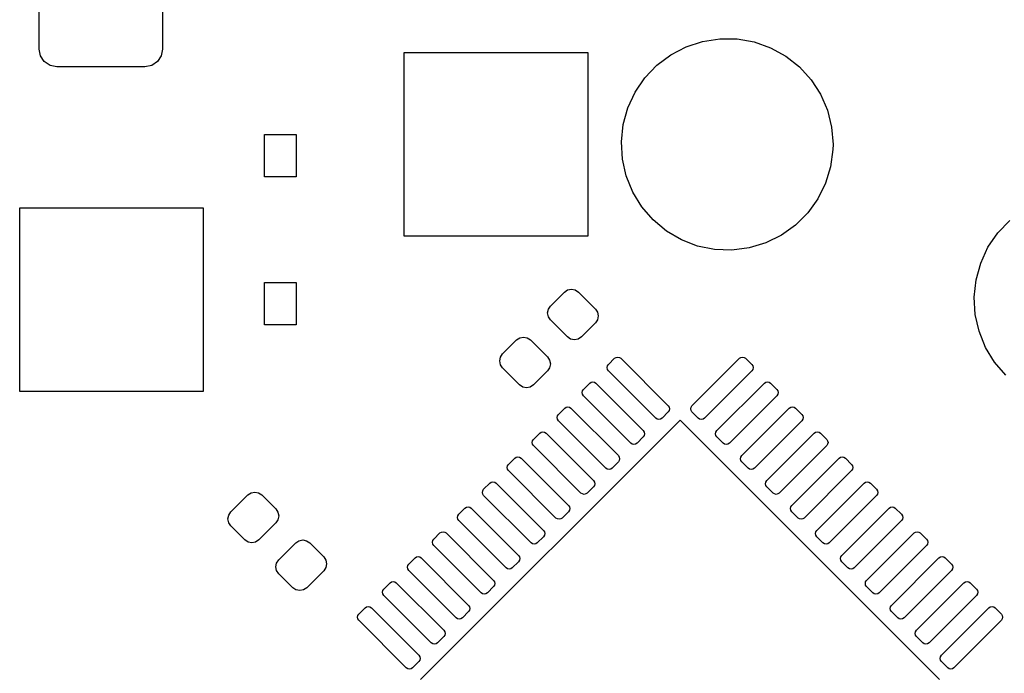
# Model space of a CAD drawing. Extents: x 3.01 to 10.88, y -3.22 to -0.6.
# Tile 5 of 19: x 4.01 to 4.56, y -1.36 to -1. Entities that reach past the tile are written whole.
import ezdxf

# ---------------------------------------------------------------- set-up
doc = ezdxf.new("R2010")
doc.units = 0
doc.header["$MEASUREMENT"] = 0
doc.layers.add('BLACK', color=7, linetype='CONTINUOUS')

msp = doc.modelspace()

# ---------------------------------------------------------------- linework, layer by layer
at = {"layer": 'BLACK', "linetype": 'CONTINUOUS'}
for p, q in [((4.02067, -1.01476), (4.02067, -0.985236)), ((4.08957, -0.985236), (4.08957, -1.01476)), ((4.38164, -1.01347), (4.39084, -1.01047)), ((4.39084, -1.01047), (4.40041, -1.009)), ((4.40041, -1.009), (4.41008, -1.00912)), ((4.41008, -1.00912), (4.41961, -1.01082)), ((4.02142, -1.01853), (4.02067, -1.01476)), ((4.08957, -1.01476), (4.08882, -1.01853)), ((4.37306, -1.01794), (4.38164, -1.01347)), ((4.41961, -1.01082), (4.42873, -1.01405)), ((4.42873, -1.01405), (4.43721, -1.01872)), ((4.02355, -1.02172), (4.02142, -1.01853)), ((4.08882, -1.01853), (4.08668, -1.02172)), ((4.22441, -1.11909), (4.22441, -1.01673)), ((4.22441, -1.01673), (4.32677, -1.01673)), ((4.32677, -1.01673), (4.32677, -1.11909)), ((4.36532, -1.02375), (4.37306, -1.01794)), ((4.43721, -1.01872), (4.4448, -1.02472)), ((4.02675, -1.02386), (4.02355, -1.02172)), ((4.03051, -1.02461), (4.02675, -1.02386)), ((4.07972, -1.02461), (4.03051, -1.02461)), ((4.08349, -1.02386), (4.07972, -1.02461)), ((4.08668, -1.02172), (4.08349, -1.02386)), ((4.35863, -1.03075), (4.36532, -1.02375)), ((4.4448, -1.02472), (4.45131, -1.03188)), ((4.35318, -1.03874), (4.35863, -1.03075)), ((4.45131, -1.03188), (4.45657, -1.04001)), ((4.3491, -1.04752), (4.35318, -1.03874)), ((4.45657, -1.04001), (4.46043, -1.04888)), ((4.34652, -1.05685), (4.3491, -1.04752)), ((4.46043, -1.04888), (4.46279, -1.05827)), ((4.34549, -1.06647), (4.34652, -1.05685)), ((4.46279, -1.05827), (4.46358, -1.06791)), ((4.14632, -1.08596), (4.14632, -1.06234)), ((4.14632, -1.06234), (4.16404, -1.06234)), ((4.16404, -1.06234), (4.16404, -1.08596)), ((4.34605, -1.07613), (4.34549, -1.06647)), ((4.46351, -1.0708), (4.46225, -1.08039)), ((4.46358, -1.06791), (4.46351, -1.0708)), ((4.34817, -1.08557), (4.34605, -1.07613)), ((4.46225, -1.08039), (4.45943, -1.08965)), ((4.16404, -1.08596), (4.14632, -1.08596)), ((4.35181, -1.09454), (4.34817, -1.08557)), ((4.45943, -1.08965), (4.45515, -1.09833)), ((4.35687, -1.10279), (4.35181, -1.09454)), ((4.45515, -1.09833), (4.4495, -1.10619)), ((4.00984, -1.20571), (4.00984, -1.10335)), ((4.00984, -1.10335), (4.1122, -1.10335)), ((4.1122, -1.10335), (4.1122, -1.20571)), ((4.36321, -1.11011), (4.35687, -1.10279)), ((4.4495, -1.10619), (4.44264, -1.11302)), ((4.37065, -1.11629), (4.36321, -1.11011)), ((4.44264, -1.11302), (4.43476, -1.11864)), ((4.55548, -1.11736), (4.56217, -1.11037)), ((4.32677, -1.11909), (4.22441, -1.11909)), ((4.37901, -1.12117), (4.37065, -1.11629)), ((4.43476, -1.11864), (4.42607, -1.1229)), ((4.55003, -1.12536), (4.55548, -1.11736)), ((4.38805, -1.12462), (4.37901, -1.12117)), ((4.39753, -1.12655), (4.38805, -1.12462)), ((4.4168, -1.12568), (4.4072, -1.12691)), ((4.42607, -1.1229), (4.4168, -1.12568)), ((4.54595, -1.13414), (4.55003, -1.12536)), ((4.4072, -1.12691), (4.39753, -1.12655)), ((4.54337, -1.14346), (4.54595, -1.13414)), ((4.14632, -1.16863), (4.14632, -1.14501)), ((4.14632, -1.14501), (4.16404, -1.14501)), ((4.16404, -1.14501), (4.16404, -1.16863)), ((4.54234, -1.15308), (4.54337, -1.14346)), ((4.30595, -1.15809), (4.31375, -1.15029)), ((4.31375, -1.15029), (4.31554, -1.1491)), ((4.31554, -1.1491), (4.31765, -1.14868)), ((4.31765, -1.14868), (4.31975, -1.1491)), ((4.31975, -1.1491), (4.32154, -1.15029)), ((4.32154, -1.15029), (4.33101, -1.15976)), ((4.5429, -1.16275), (4.54234, -1.15308)), ((4.30476, -1.15987), (4.30595, -1.15809)), ((4.30434, -1.16198), (4.30476, -1.15987)), ((4.30476, -1.16409), (4.30434, -1.16198)), ((4.30595, -1.16588), (4.30476, -1.16409)), ((4.33101, -1.15976), (4.3322, -1.16154)), ((4.3322, -1.16154), (4.33262, -1.16365)), ((4.33262, -1.16365), (4.3322, -1.16576)), ((4.54502, -1.17219), (4.5429, -1.16275)), ((4.16404, -1.16863), (4.14632, -1.16863)), ((4.31542, -1.17535), (4.30595, -1.16588)), ((4.33101, -1.16755), (4.32321, -1.17535)), ((4.3322, -1.16576), (4.33101, -1.16755)), ((4.28881, -1.17582), (4.29092, -1.1754)), ((4.29092, -1.1754), (4.29303, -1.17582)), ((4.31721, -1.17654), (4.31542, -1.17535)), ((4.32321, -1.17535), (4.32143, -1.17654)), ((4.54866, -1.18115), (4.54502, -1.17219)), ((4.27923, -1.18481), (4.28702, -1.17702)), ((4.28702, -1.17702), (4.28881, -1.17582)), ((4.29303, -1.17582), (4.29482, -1.17702)), ((4.29482, -1.17702), (4.30428, -1.18648)), ((4.31932, -1.17696), (4.31721, -1.17654)), ((4.32143, -1.17654), (4.31932, -1.17696)), ((4.27803, -1.1866), (4.27923, -1.18481)), ((4.55372, -1.18941), (4.54866, -1.18115)), ((4.27761, -1.18871), (4.27803, -1.1866)), ((4.27803, -1.19082), (4.27761, -1.18871)), ((4.27923, -1.19261), (4.27803, -1.19082)), ((4.30428, -1.18648), (4.30548, -1.18827)), ((4.30548, -1.18827), (4.3059, -1.19038)), ((4.3059, -1.19038), (4.30548, -1.19249)), ((4.33754, -1.19248), (4.33773, -1.19153)), ((4.33773, -1.19153), (4.33826, -1.19074)), ((4.33826, -1.19074), (4.34174, -1.18726)), ((4.34174, -1.18726), (4.34254, -1.18672)), ((4.34254, -1.18672), (4.34348, -1.18654)), ((4.34348, -1.18654), (4.34442, -1.18672)), ((4.34442, -1.18672), (4.34522, -1.18726)), ((4.34522, -1.18726), (4.37167, -1.2137)), ((4.38489, -1.2137), (4.41134, -1.18726)), ((4.41134, -1.18726), (4.41214, -1.18672)), ((4.41214, -1.18672), (4.41308, -1.18654)), ((4.41308, -1.18654), (4.41402, -1.18672)), ((4.41402, -1.18672), (4.41482, -1.18726)), ((4.41482, -1.18726), (4.4183, -1.19074)), ((4.4183, -1.19074), (4.41883, -1.19153)), ((4.41883, -1.19153), (4.41902, -1.19248)), ((4.56006, -1.19672), (4.55372, -1.18941)), ((4.28869, -1.20207), (4.27923, -1.19261)), ((4.30428, -1.19428), (4.29649, -1.20207)), ((4.30548, -1.19249), (4.30428, -1.19428)), ((4.33773, -1.19342), (4.33754, -1.19248)), ((4.33826, -1.19422), (4.33773, -1.19342)), ((4.36471, -1.22066), (4.33826, -1.19422)), ((4.4183, -1.19422), (4.39185, -1.22066)), ((4.41883, -1.19342), (4.4183, -1.19422)), ((4.41902, -1.19248), (4.41883, -1.19342)), ((4.29048, -1.20327), (4.28869, -1.20207)), ((4.29649, -1.20207), (4.2947, -1.20327)), ((4.32434, -1.20466), (4.32782, -1.20118)), ((4.32782, -1.20118), (4.32862, -1.20064)), ((4.32862, -1.20064), (4.32956, -1.20046)), ((4.32956, -1.20046), (4.3305, -1.20064)), ((4.3305, -1.20064), (4.3313, -1.20118)), ((4.3313, -1.20118), (4.35775, -1.22762)), ((4.39881, -1.22762), (4.42526, -1.20118)), ((4.42526, -1.20118), (4.42606, -1.20064)), ((4.42606, -1.20064), (4.427, -1.20046)), ((4.427, -1.20046), (4.42794, -1.20064)), ((4.42794, -1.20064), (4.42874, -1.20118)), ((4.42874, -1.20118), (4.43222, -1.20466)), ((4.1122, -1.20571), (4.00984, -1.20571)), ((4.29259, -1.20369), (4.29048, -1.20327)), ((4.2947, -1.20327), (4.29259, -1.20369)), ((4.32362, -1.2064), (4.32381, -1.20545)), ((4.32381, -1.20734), (4.32362, -1.2064)), ((4.32381, -1.20545), (4.32434, -1.20466)), ((4.32434, -1.20814), (4.32381, -1.20734)), ((4.35079, -1.23458), (4.32434, -1.20814)), ((4.43222, -1.20814), (4.40577, -1.23458)), ((4.43222, -1.20466), (4.43275, -1.20545)), ((4.43275, -1.20734), (4.43222, -1.20814)), ((4.43275, -1.20545), (4.43294, -1.2064)), ((4.43294, -1.2064), (4.43275, -1.20734)), ((4.37167, -1.2137), (4.3722, -1.2145)), ((4.38436, -1.2145), (4.38489, -1.2137)), ((4.3097, -1.22032), (4.30989, -1.21937)), ((4.30989, -1.21937), (4.31042, -1.21858)), ((4.31042, -1.21858), (4.3139, -1.2151)), ((4.3139, -1.2151), (4.3147, -1.21456)), ((4.3147, -1.21456), (4.31564, -1.21437)), ((4.31564, -1.21437), (4.31658, -1.21456)), ((4.31658, -1.21456), (4.31738, -1.2151)), ((4.31738, -1.2151), (4.34383, -1.24154)), ((4.37167, -1.21718), (4.36819, -1.22066)), ((4.3722, -1.21639), (4.37167, -1.21718)), ((4.3722, -1.2145), (4.37239, -1.21544)), ((4.37239, -1.21544), (4.3722, -1.21639)), ((4.38417, -1.21544), (4.38436, -1.2145)), ((4.38436, -1.21639), (4.38417, -1.21544)), ((4.38489, -1.21718), (4.38436, -1.21639)), ((4.38837, -1.22066), (4.38489, -1.21718)), ((4.41273, -1.24154), (4.43918, -1.2151)), ((4.43918, -1.2151), (4.43997, -1.21456)), ((4.43997, -1.21456), (4.44092, -1.21437)), ((4.44092, -1.21437), (4.44186, -1.21456)), ((4.44186, -1.21456), (4.44266, -1.2151)), ((4.44266, -1.2151), (4.44614, -1.21858)), ((4.44614, -1.21858), (4.44667, -1.21937)), ((4.44667, -1.21937), (4.44686, -1.22032)), ((4.23352, -1.36647), (4.37828, -1.22171)), ((4.30989, -1.22126), (4.3097, -1.22032)), ((4.31042, -1.22206), (4.30989, -1.22126)), ((4.33687, -1.2485), (4.31042, -1.22206)), ((4.36551, -1.2212), (4.36471, -1.22066)), ((4.36645, -1.22138), (4.36551, -1.2212)), ((4.36739, -1.2212), (4.36645, -1.22138)), ((4.36819, -1.22066), (4.36739, -1.2212)), ((4.37828, -1.22171), (4.52304, -1.36647)), ((4.38917, -1.2212), (4.38837, -1.22066)), ((4.39011, -1.22138), (4.38917, -1.2212)), ((4.39105, -1.2212), (4.39011, -1.22138)), ((4.39185, -1.22066), (4.39105, -1.2212)), ((4.44614, -1.22206), (4.41969, -1.2485)), ((4.44667, -1.22126), (4.44614, -1.22206)), ((4.44686, -1.22032), (4.44667, -1.22126)), ((4.2965, -1.23249), (4.29998, -1.22901)), ((4.29998, -1.22901), (4.30078, -1.22848)), ((4.30078, -1.22848), (4.30172, -1.22829)), ((4.30172, -1.22829), (4.30266, -1.22848)), ((4.30266, -1.22848), (4.30346, -1.22901)), ((4.30346, -1.22901), (4.32991, -1.25546)), ((4.35775, -1.22762), (4.35828, -1.22842)), ((4.35828, -1.2303), (4.35775, -1.2311)), ((4.35828, -1.22842), (4.35847, -1.22936)), ((4.35847, -1.22936), (4.35828, -1.2303)), ((4.39809, -1.22936), (4.39828, -1.22842)), ((4.39828, -1.2303), (4.39809, -1.22936)), ((4.39828, -1.22842), (4.39881, -1.22762)), ((4.39881, -1.2311), (4.39828, -1.2303)), ((4.42665, -1.25546), (4.4531, -1.22901)), ((4.4531, -1.22901), (4.45389, -1.22848)), ((4.45389, -1.22848), (4.45484, -1.22829)), ((4.45484, -1.22829), (4.45578, -1.22848)), ((4.45578, -1.22848), (4.45658, -1.22901)), ((4.45658, -1.22901), (4.46006, -1.23249)), ((4.29578, -1.23423), (4.29597, -1.23329)), ((4.29597, -1.23518), (4.29578, -1.23423)), ((4.29597, -1.23329), (4.2965, -1.23249)), ((4.2965, -1.23597), (4.29597, -1.23518)), ((4.35159, -1.23512), (4.35079, -1.23458)), ((4.35253, -1.2353), (4.35159, -1.23512)), ((4.35347, -1.23512), (4.35253, -1.2353)), ((4.35427, -1.23458), (4.35347, -1.23512)), ((4.35775, -1.2311), (4.35427, -1.23458)), ((4.40229, -1.23458), (4.39881, -1.2311)), ((4.40309, -1.23512), (4.40229, -1.23458)), ((4.40403, -1.2353), (4.40309, -1.23512)), ((4.40497, -1.23512), (4.40403, -1.2353)), ((4.40577, -1.23458), (4.40497, -1.23512)), ((4.46006, -1.23249), (4.46059, -1.23329)), ((4.46059, -1.23518), (4.46006, -1.23597)), ((4.46059, -1.23329), (4.46078, -1.23423)), ((4.46078, -1.23423), (4.46059, -1.23518)), ((4.32295, -1.26242), (4.2965, -1.23597)), ((4.46006, -1.23597), (4.43361, -1.26242)), ((4.28205, -1.24721), (4.28258, -1.24641)), ((4.28258, -1.24641), (4.28606, -1.24293)), ((4.28606, -1.24293), (4.28686, -1.2424)), ((4.28686, -1.2424), (4.2878, -1.24221)), ((4.2878, -1.24221), (4.28874, -1.2424)), ((4.28874, -1.2424), (4.28954, -1.24293)), ((4.28954, -1.24293), (4.31599, -1.26938)), ((4.34383, -1.24502), (4.34035, -1.2485)), ((4.34383, -1.24154), (4.34436, -1.24234)), ((4.34436, -1.24422), (4.34383, -1.24502)), ((4.34436, -1.24234), (4.34455, -1.24328)), ((4.34455, -1.24328), (4.34436, -1.24422)), ((4.41201, -1.24328), (4.4122, -1.24234)), ((4.4122, -1.24422), (4.41201, -1.24328)), ((4.4122, -1.24234), (4.41273, -1.24154)), ((4.41273, -1.24502), (4.4122, -1.24422)), ((4.41621, -1.2485), (4.41273, -1.24502)), ((4.44057, -1.26938), (4.46702, -1.24293)), ((4.46702, -1.24293), (4.46781, -1.2424)), ((4.46781, -1.2424), (4.46876, -1.24221)), ((4.46876, -1.24221), (4.4697, -1.2424)), ((4.4697, -1.2424), (4.47049, -1.24293)), ((4.47049, -1.24293), (4.47397, -1.24641)), ((4.47397, -1.24641), (4.47451, -1.24721)), ((4.28186, -1.24815), (4.28205, -1.24721)), ((4.28205, -1.2491), (4.28186, -1.24815)), ((4.28258, -1.24989), (4.28205, -1.2491)), ((4.30903, -1.27634), (4.28258, -1.24989)), ((4.33767, -1.24904), (4.33687, -1.2485)), ((4.33861, -1.24922), (4.33767, -1.24904)), ((4.33955, -1.24904), (4.33861, -1.24922)), ((4.34035, -1.2485), (4.33955, -1.24904)), ((4.41701, -1.24904), (4.41621, -1.2485)), ((4.41795, -1.24922), (4.41701, -1.24904)), ((4.41889, -1.24904), (4.41795, -1.24922)), ((4.41969, -1.2485), (4.41889, -1.24904)), ((4.47397, -1.24989), (4.44753, -1.27634)), ((4.47451, -1.2491), (4.47397, -1.24989)), ((4.47451, -1.24721), (4.4747, -1.24815)), ((4.4747, -1.24815), (4.47451, -1.2491)), ((4.26866, -1.26033), (4.27214, -1.25685)), ((4.27214, -1.25685), (4.27294, -1.25632)), ((4.27294, -1.25632), (4.27388, -1.25613)), ((4.27388, -1.25613), (4.27482, -1.25632)), ((4.27482, -1.25632), (4.27562, -1.25685)), ((4.27562, -1.25685), (4.30207, -1.2833)), ((4.32991, -1.25546), (4.33044, -1.25626)), ((4.33044, -1.25626), (4.33063, -1.2572)), ((4.33063, -1.2572), (4.33044, -1.25814)), ((4.42593, -1.2572), (4.42612, -1.25626)), ((4.42612, -1.25814), (4.42593, -1.2572)), ((4.42612, -1.25626), (4.42665, -1.25546)), ((4.45449, -1.2833), (4.48093, -1.25685)), ((4.48093, -1.25685), (4.48173, -1.25632)), ((4.48173, -1.25632), (4.48267, -1.25613)), ((4.48267, -1.25613), (4.48362, -1.25632)), ((4.48362, -1.25632), (4.48441, -1.25685)), ((4.48441, -1.25685), (4.48789, -1.26033)), ((4.13712, -1.26348), (4.13891, -1.26229)), ((4.13891, -1.26229), (4.14102, -1.26187)), ((4.14102, -1.26187), (4.14313, -1.26229)), ((4.14313, -1.26229), (4.14491, -1.26348)), ((4.26794, -1.26207), (4.26813, -1.26113)), ((4.26813, -1.26302), (4.26794, -1.26207)), ((4.26813, -1.26113), (4.26866, -1.26033)), ((4.26866, -1.26381), (4.26813, -1.26302)), ((4.32375, -1.26295), (4.32295, -1.26242)), ((4.32469, -1.26314), (4.32375, -1.26295)), ((4.32563, -1.26295), (4.32469, -1.26314)), ((4.32643, -1.26242), (4.32563, -1.26295)), ((4.32991, -1.25894), (4.32643, -1.26242)), ((4.33044, -1.25814), (4.32991, -1.25894)), ((4.42665, -1.25894), (4.42612, -1.25814)), ((4.43013, -1.26242), (4.42665, -1.25894)), ((4.43093, -1.26295), (4.43013, -1.26242)), ((4.43187, -1.26314), (4.43093, -1.26295)), ((4.43281, -1.26295), (4.43187, -1.26314)), ((4.43361, -1.26242), (4.43281, -1.26295)), ((4.48789, -1.26033), (4.48843, -1.26113)), ((4.48843, -1.26302), (4.48789, -1.26381)), ((4.48843, -1.26113), (4.48861, -1.26207)), ((4.48861, -1.26207), (4.48843, -1.26302)), ((4.12765, -1.27295), (4.13712, -1.26348)), ((4.14491, -1.26348), (4.15271, -1.27127)), ((4.29511, -1.29026), (4.26866, -1.26381)), ((4.48789, -1.26381), (4.46145, -1.29026)), ((4.12646, -1.27473), (4.12765, -1.27295)), ((4.15271, -1.27127), (4.1539, -1.27306)), ((4.1539, -1.27306), (4.15432, -1.27517)), ((4.25421, -1.27505), (4.25474, -1.27425)), ((4.25474, -1.27425), (4.25822, -1.27077)), ((4.25822, -1.27077), (4.25902, -1.27024)), ((4.25902, -1.27024), (4.25996, -1.27005)), ((4.25996, -1.27005), (4.26091, -1.27024)), ((4.26091, -1.27024), (4.2617, -1.27077)), ((4.2617, -1.27077), (4.28815, -1.29722)), ((4.31599, -1.27286), (4.31251, -1.27634)), ((4.31599, -1.26938), (4.31652, -1.27018)), ((4.31652, -1.27206), (4.31599, -1.27286)), ((4.31652, -1.27018), (4.31671, -1.27112)), ((4.31671, -1.27112), (4.31652, -1.27206)), ((4.43985, -1.27112), (4.44003, -1.27018)), ((4.44003, -1.27206), (4.43985, -1.27112)), ((4.44003, -1.27018), (4.44057, -1.26938)), ((4.44057, -1.27286), (4.44003, -1.27206)), ((4.44405, -1.27634), (4.44057, -1.27286)), ((4.46841, -1.29722), (4.49485, -1.27077)), ((4.49485, -1.27077), (4.49565, -1.27024)), ((4.49565, -1.27024), (4.49659, -1.27005)), ((4.49659, -1.27005), (4.49754, -1.27024)), ((4.49754, -1.27024), (4.49833, -1.27077)), ((4.49833, -1.27077), (4.50181, -1.27425)), ((4.50181, -1.27425), (4.50235, -1.27505)), ((4.12604, -1.27684), (4.12646, -1.27473)), ((4.12646, -1.27895), (4.12604, -1.27684)), ((4.12765, -1.28074), (4.12646, -1.27895)), ((4.15271, -1.27907), (4.14324, -1.28853)), ((4.1539, -1.27728), (4.15271, -1.27907)), ((4.15432, -1.27517), (4.1539, -1.27728)), ((4.25402, -1.27599), (4.25421, -1.27505)), ((4.25421, -1.27693), (4.25402, -1.27599)), ((4.25474, -1.27773), (4.25421, -1.27693)), ((4.28119, -1.30418), (4.25474, -1.27773)), ((4.30983, -1.27687), (4.30903, -1.27634)), ((4.31077, -1.27706), (4.30983, -1.27687)), ((4.31171, -1.27687), (4.31077, -1.27706)), ((4.31251, -1.27634), (4.31171, -1.27687)), ((4.44485, -1.27687), (4.44405, -1.27634)), ((4.44579, -1.27706), (4.44485, -1.27687)), ((4.44673, -1.27687), (4.44579, -1.27706)), ((4.44753, -1.27634), (4.44673, -1.27687)), ((4.50181, -1.27773), (4.47537, -1.30418)), ((4.50235, -1.27693), (4.50181, -1.27773)), ((4.50235, -1.27505), (4.50253, -1.27599)), ((4.50253, -1.27599), (4.50235, -1.27693)), ((4.13545, -1.28853), (4.12765, -1.28074)), ((4.24082, -1.28817), (4.2443, -1.28469)), ((4.2443, -1.28469), (4.2451, -1.28416)), ((4.2451, -1.28416), (4.24604, -1.28397)), ((4.24604, -1.28397), (4.24699, -1.28416)), ((4.24699, -1.28416), (4.24778, -1.28469)), ((4.24778, -1.28469), (4.27423, -1.31114)), ((4.30207, -1.2833), (4.3026, -1.2841)), ((4.3026, -1.2841), (4.30279, -1.28504)), ((4.30279, -1.28504), (4.3026, -1.28598)), ((4.45377, -1.28504), (4.45395, -1.2841)), ((4.45395, -1.28598), (4.45377, -1.28504)), ((4.45395, -1.2841), (4.45449, -1.2833)), ((4.48233, -1.31114), (4.50877, -1.28469)), ((4.50877, -1.28469), (4.50957, -1.28416)), ((4.50957, -1.28416), (4.51051, -1.28397)), ((4.51051, -1.28397), (4.51145, -1.28416)), ((4.51145, -1.28416), (4.51225, -1.28469)), ((4.51225, -1.28469), (4.51573, -1.28817)), ((4.13724, -1.28973), (4.13545, -1.28853)), ((4.13935, -1.29015), (4.13724, -1.28973)), ((4.14145, -1.28973), (4.13935, -1.29015)), ((4.14324, -1.28853), (4.14145, -1.28973)), ((4.15438, -1.29967), (4.16384, -1.29021)), ((4.16384, -1.29021), (4.16563, -1.28901)), ((4.16563, -1.28901), (4.16774, -1.28859)), ((4.16774, -1.28859), (4.16985, -1.28901)), ((4.16985, -1.28901), (4.17164, -1.29021)), ((4.17164, -1.29021), (4.17943, -1.298)), ((4.2401, -1.28991), (4.24029, -1.28897)), ((4.24029, -1.29085), (4.2401, -1.28991)), ((4.24029, -1.28897), (4.24082, -1.28817)), ((4.29591, -1.29079), (4.29511, -1.29026)), ((4.29685, -1.29098), (4.29591, -1.29079)), ((4.29779, -1.29079), (4.29685, -1.29098)), ((4.29859, -1.29026), (4.29779, -1.29079)), ((4.30207, -1.28678), (4.29859, -1.29026)), ((4.3026, -1.28598), (4.30207, -1.28678)), ((4.45449, -1.28678), (4.45395, -1.28598)), ((4.45797, -1.29026), (4.45449, -1.28678)), ((4.45877, -1.29079), (4.45797, -1.29026)), ((4.45971, -1.29098), (4.45877, -1.29079)), ((4.46065, -1.29079), (4.45971, -1.29098)), ((4.46145, -1.29026), (4.46065, -1.29079)), ((4.51573, -1.28817), (4.51627, -1.28897)), ((4.51627, -1.28897), (4.51645, -1.28991)), ((4.51645, -1.28991), (4.51627, -1.29085)), ((4.24082, -1.29165), (4.24029, -1.29085)), ((4.26727, -1.3181), (4.24082, -1.29165)), ((4.51573, -1.29165), (4.48929, -1.3181)), ((4.51627, -1.29085), (4.51573, -1.29165)), ((4.15276, -1.30357), (4.15318, -1.30146)), ((4.15318, -1.30146), (4.15438, -1.29967)), ((4.17943, -1.298), (4.18063, -1.29979)), ((4.18063, -1.29979), (4.18105, -1.3019)), ((4.22691, -1.30209), (4.23038, -1.29861)), ((4.23038, -1.29861), (4.23118, -1.29808)), ((4.23118, -1.29808), (4.23212, -1.29789)), ((4.23212, -1.29789), (4.23307, -1.29808)), ((4.23307, -1.29808), (4.23386, -1.29861)), ((4.23386, -1.29861), (4.26031, -1.32506)), ((4.28815, -1.3007), (4.28467, -1.30418)), ((4.28815, -1.29722), (4.28868, -1.29802)), ((4.28868, -1.2999), (4.28815, -1.3007)), ((4.28868, -1.29802), (4.28887, -1.29896)), ((4.28887, -1.29896), (4.28868, -1.2999)), ((4.46769, -1.29896), (4.46787, -1.29802)), ((4.46787, -1.2999), (4.46769, -1.29896)), ((4.46787, -1.29802), (4.46841, -1.29722)), ((4.46841, -1.3007), (4.46787, -1.2999)), ((4.47189, -1.30418), (4.46841, -1.3007)), ((4.49625, -1.32506), (4.52269, -1.29861)), ((4.52269, -1.29861), (4.52349, -1.29808)), ((4.52349, -1.29808), (4.52443, -1.29789)), ((4.52443, -1.29789), (4.52537, -1.29808)), ((4.52537, -1.29808), (4.52617, -1.29861)), ((4.52617, -1.29861), (4.52965, -1.30209)), ((4.15318, -1.30568), (4.15276, -1.30357)), ((4.15438, -1.30747), (4.15318, -1.30568)), ((4.17943, -1.3058), (4.16997, -1.31526)), ((4.18063, -1.30401), (4.17943, -1.3058)), ((4.18105, -1.3019), (4.18063, -1.30401)), ((4.22618, -1.30383), (4.22637, -1.30289)), ((4.22637, -1.30477), (4.22618, -1.30383)), ((4.22637, -1.30289), (4.22691, -1.30209)), ((4.22691, -1.30557), (4.22637, -1.30477)), ((4.25335, -1.33202), (4.22691, -1.30557)), ((4.28199, -1.30471), (4.28119, -1.30418)), ((4.28293, -1.3049), (4.28199, -1.30471)), ((4.28387, -1.30471), (4.28293, -1.3049)), ((4.28467, -1.30418), (4.28387, -1.30471)), ((4.47269, -1.30471), (4.47189, -1.30418)), ((4.47363, -1.3049), (4.47269, -1.30471)), ((4.47457, -1.30471), (4.47363, -1.3049)), ((4.47537, -1.30418), (4.47457, -1.30471)), ((4.52965, -1.30557), (4.50321, -1.33202)), ((4.52965, -1.30209), (4.53019, -1.30289)), ((4.53019, -1.30477), (4.52965, -1.30557)), ((4.53019, -1.30289), (4.53037, -1.30383)), ((4.53037, -1.30383), (4.53019, -1.30477)), ((4.16217, -1.31526), (4.15438, -1.30747)), ((4.21299, -1.31601), (4.21647, -1.31253)), ((4.21647, -1.31253), (4.21726, -1.312)), ((4.21726, -1.312), (4.21821, -1.31181)), ((4.21821, -1.31181), (4.21915, -1.312)), ((4.21915, -1.312), (4.21995, -1.31253)), ((4.21995, -1.31253), (4.24639, -1.33898)), ((4.27423, -1.31114), (4.27476, -1.31194)), ((4.27476, -1.31194), (4.27495, -1.31288)), ((4.48161, -1.31288), (4.48179, -1.31194)), ((4.48179, -1.31194), (4.48233, -1.31114)), ((4.51017, -1.33898), (4.53661, -1.31253)), ((4.53661, -1.31253), (4.53741, -1.312)), ((4.53741, -1.312), (4.53835, -1.31181)), ((4.53835, -1.31181), (4.53929, -1.312)), ((4.53929, -1.312), (4.54009, -1.31253)), ((4.54009, -1.31253), (4.54357, -1.31601)), ((4.16396, -1.31645), (4.16217, -1.31526)), ((4.16607, -1.31687), (4.16396, -1.31645)), ((4.16818, -1.31645), (4.16607, -1.31687)), ((4.16997, -1.31526), (4.16818, -1.31645)), ((4.21226, -1.31775), (4.21245, -1.31681)), ((4.21245, -1.31869), (4.21226, -1.31775)), ((4.21245, -1.31681), (4.21299, -1.31601)), ((4.26807, -1.31863), (4.26727, -1.3181)), ((4.27075, -1.3181), (4.26995, -1.31863)), ((4.27423, -1.31462), (4.27075, -1.3181)), ((4.27476, -1.31382), (4.27423, -1.31462)), ((4.27495, -1.31288), (4.27476, -1.31382)), ((4.48179, -1.31382), (4.48161, -1.31288)), ((4.48233, -1.31462), (4.48179, -1.31382)), ((4.48581, -1.3181), (4.48233, -1.31462)), ((4.4866, -1.31863), (4.48581, -1.3181)), ((4.48929, -1.3181), (4.48849, -1.31863)), ((4.54357, -1.31601), (4.54411, -1.31681)), ((4.54411, -1.31681), (4.54429, -1.31775)), ((4.54429, -1.31775), (4.54411, -1.31869)), ((4.21299, -1.31949), (4.21245, -1.31869)), ((4.23943, -1.34594), (4.21299, -1.31949)), ((4.26901, -1.31882), (4.26807, -1.31863)), ((4.26995, -1.31863), (4.26901, -1.31882)), ((4.48755, -1.31882), (4.4866, -1.31863)), ((4.48849, -1.31863), (4.48755, -1.31882)), ((4.54357, -1.31949), (4.51713, -1.34594)), ((4.54411, -1.31869), (4.54357, -1.31949)), ((4.19907, -1.32993), (4.20255, -1.32645)), ((4.20255, -1.32645), (4.20334, -1.32592)), ((4.20334, -1.32592), (4.20429, -1.32573)), ((4.20429, -1.32573), (4.20523, -1.32592)), ((4.20523, -1.32592), (4.20603, -1.32645)), ((4.20603, -1.32645), (4.23247, -1.3529)), ((4.26031, -1.32854), (4.25683, -1.33202)), ((4.26031, -1.32506), (4.26085, -1.32586)), ((4.26085, -1.32774), (4.26031, -1.32854)), ((4.26085, -1.32586), (4.26103, -1.3268)), ((4.26103, -1.3268), (4.26085, -1.32774)), ((4.49553, -1.3268), (4.49571, -1.32586)), ((4.49571, -1.32774), (4.49553, -1.3268)), ((4.49571, -1.32586), (4.49625, -1.32506)), ((4.49625, -1.32854), (4.49571, -1.32774)), ((4.49973, -1.33202), (4.49625, -1.32854)), ((4.52408, -1.3529), (4.55053, -1.32645)), ((4.55053, -1.32645), (4.55133, -1.32592)), ((4.55133, -1.32592), (4.55227, -1.32573)), ((4.55227, -1.32573), (4.55321, -1.32592)), ((4.55321, -1.32592), (4.55401, -1.32645)), ((4.55401, -1.32645), (4.55749, -1.32993)), ((4.19835, -1.33167), (4.19853, -1.33073)), ((4.19853, -1.33261), (4.19835, -1.33167)), ((4.19853, -1.33073), (4.19907, -1.32993)), ((4.19907, -1.33341), (4.19853, -1.33261)), ((4.22551, -1.35986), (4.19907, -1.33341)), ((4.25415, -1.33255), (4.25335, -1.33202)), ((4.25509, -1.33274), (4.25415, -1.33255)), ((4.25603, -1.33255), (4.25509, -1.33274)), ((4.25683, -1.33202), (4.25603, -1.33255)), ((4.50052, -1.33255), (4.49973, -1.33202)), ((4.50147, -1.33274), (4.50052, -1.33255)), ((4.50241, -1.33255), (4.50147, -1.33274)), ((4.50321, -1.33202), (4.50241, -1.33255)), ((4.55749, -1.33341), (4.53104, -1.35986)), ((4.55749, -1.32993), (4.55802, -1.33073)), ((4.55802, -1.33261), (4.55749, -1.33341)), ((4.55802, -1.33073), (4.55821, -1.33167)), ((4.55821, -1.33167), (4.55802, -1.33261)), ((4.24639, -1.33898), (4.24693, -1.33978)), ((4.24693, -1.33978), (4.24711, -1.34072)), ((4.50944, -1.34072), (4.50963, -1.33978)), ((4.50963, -1.33978), (4.51017, -1.33898)), ((4.24639, -1.34246), (4.24291, -1.34594)), ((4.24693, -1.34166), (4.24639, -1.34246)), ((4.24711, -1.34072), (4.24693, -1.34166)), ((4.50963, -1.34166), (4.50944, -1.34072)), ((4.51017, -1.34246), (4.50963, -1.34166)), ((4.51365, -1.34594), (4.51017, -1.34246)), ((4.24023, -1.34647), (4.23943, -1.34594)), ((4.24117, -1.34666), (4.24023, -1.34647)), ((4.24211, -1.34647), (4.24117, -1.34666)), ((4.24291, -1.34594), (4.24211, -1.34647)), ((4.51444, -1.34647), (4.51365, -1.34594)), ((4.51539, -1.34666), (4.51444, -1.34647)), ((4.51633, -1.34647), (4.51539, -1.34666)), ((4.51713, -1.34594), (4.51633, -1.34647)), ((4.23247, -1.35638), (4.22899, -1.35986)), ((4.23247, -1.3529), (4.23301, -1.3537)), ((4.23301, -1.35558), (4.23247, -1.35638)), ((4.23301, -1.3537), (4.23319, -1.35464)), ((4.23319, -1.35464), (4.23301, -1.35558)), ((4.52336, -1.35464), (4.52355, -1.3537)), ((4.52355, -1.35558), (4.52336, -1.35464)), ((4.52355, -1.3537), (4.52408, -1.3529)), ((4.52408, -1.35638), (4.52355, -1.35558)), ((4.52756, -1.35986), (4.52408, -1.35638)), ((4.22631, -1.36039), (4.22551, -1.35986)), ((4.22725, -1.36058), (4.22631, -1.36039)), ((4.22819, -1.36039), (4.22725, -1.36058)), ((4.22899, -1.35986), (4.22819, -1.36039)), ((4.52836, -1.36039), (4.52756, -1.35986)), ((4.5293, -1.36058), (4.52836, -1.36039)), ((4.53025, -1.36039), (4.5293, -1.36058)), ((4.53104, -1.35986), (4.53025, -1.36039))]:
    msp.add_line(p, q, dxfattribs=at)

doc.saveas('drawing.dxf')
